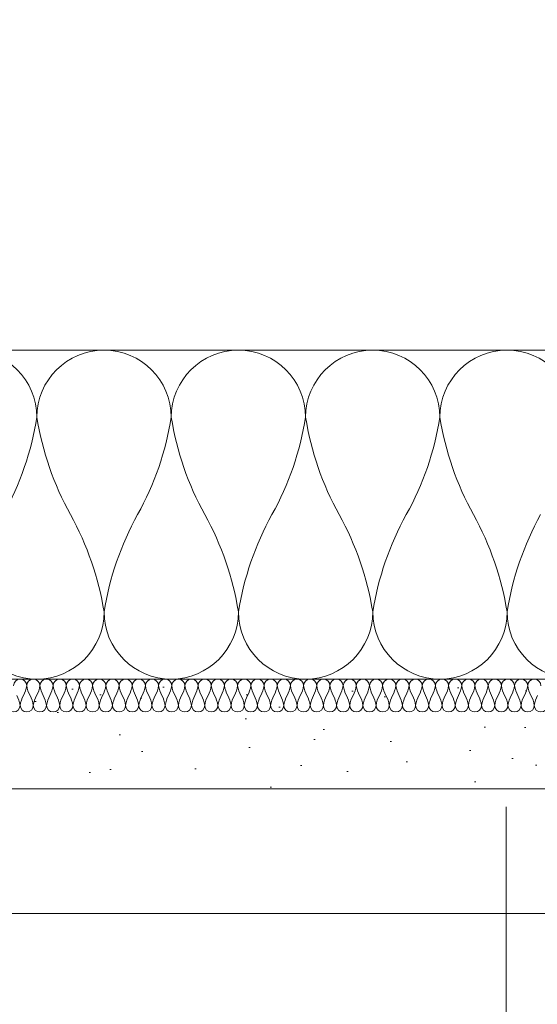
# Model space of a CAD drawing. Header units: millimetres. Extents: x 3652085 to 3778338, y -303702 to -273644.
# Tile 172 of 256: x 3692342 to 3692437, y -287442 to -287262. Entities that reach past the tile are written whole.
import ezdxf

# ---------------------------------------------------------------- set-up
doc = ezdxf.new("R2010")
doc.units = ezdxf.units.MM
doc.layers.add('!!!! BALCONY', color=7, linetype='Continuous')
for name, color, linetype, lineweight in [('021 Various', 7, 'Continuous', 5), ('A-Detl-Thin', 150, 'Continuous', 18), ('INSULATION (HAUSEART)', 31, 'Continuous', 15)]:
    doc.layers.add(name, color=color, linetype=linetype, lineweight=lineweight)

msp = doc.modelspace()

# ---------------------------------------------------------------- hatches: boundary and pattern name
at = {"layer": '!!!! BALCONY', "linetype": 'Continuous', "lineweight": 13}
h = msp.add_hatch(dxfattribs=at)
h.set_pattern_fill('NET', color=252, scale=50, angle=360, style=0)
h.set_pattern_definition([(360, (3890868.33, -423156.34), (8e-14, 158.75), []), (90, (3890868.33, -423156.34), (-158.75, 9e-14), [])])
h.paths.add_polyline_path([(3692529.26, -287351.47), (3692529.26, -287353.84), (3692530.84, -287355.42), (3692530.84, -287357), (3692529.66, -287357), (3692528.47, -287361.75), (3692528.47, -287369.65), (3692529.26, -287369.65), (3692528.47, -287380.72), (3692528.47, -287384.67), (3692526.89, -287386.25), (3692527.68, -287386.25), (3692527.68, -287387.83), (3692529.26, -287390.99), (3692529.26, -287392.57), (3692530.05, -287393.36), (3692530.05, -287396.52), (3692529.1, -287397.47), (3692529.52, -287401.27), (3692529.52, -287407.26), (3692529.04, -287407.74), (3692527.46, -287408.53), (3692515.6, -287408.53), (3692514.81, -287407.74), (3692510.86, -287406.95), (3692509.64, -287406.95), (3692491.1, -287406.95), (3692489.52, -287406.16), (3692483.2, -287405.37), (3692478.45, -287405.37), (3692476.87, -287406.95), (3692468.97, -287406.16), (3692467.39, -287406.16), (3692462.43, -287406.16), (3692461.64, -287406.95), (3692452.15, -287406.95), (3692450.57, -287408.53), (3692448.2, -287408.53), (3692448.2, -287409.32), (3692445.04, -287408.53), (3692444.25, -287408.53), (3692443.46, -287407.74), (3692443.46, -287406.16), (3692433.54, -287406.16), (3692431.41, -287405.37), (3692429.04, -287406.16), (3692428.66, -287406.16), (3692428.66, -287406.16), (3692423.92, -287406.16), (3692423.13, -287406.95), (3692417.59, -287406.95), (3692416.01, -287408.53), (3692413.64, -287408.53), (3692413.83, -287406.91), (3692410.06, -287407.26), (3692408.11, -287408.53), (3692407.32, -287408.53), (3692404.95, -287406.16), (3692378.86, -287406.16), (3692378.86, -287406.95), (3692369.38, -287406.16), (3692364.64, -287406.16), (3692363.85, -287405.37), (3692357.52, -287404.58), (3692351.99, -287404.58), (3692351.2, -287405.37), (3692347.25, -287405.37), (3692346.46, -287406.16), (3692343.3, -287406.16), (3692342.51, -287406.95), (3692340.14, -287406.95), (3692340.14, -287406.16), (3692337.76, -287408.53), (3692336.18, -287408.53), (3692334.22, -287407.6), (3692330.79, -287408.29), (3692328.28, -287408.53), (3692326.7, -287408.53), (3692325.12, -287406.95), (3692323.25, -287406.95), (3692309.56, -287406.95), (3692308.34, -287406.95), (3692308.34, -287407.74), (3692304.38, -287407.74), (3692303.59, -287408.53), (3692291.74, -287408.53), (3692290.16, -287407.74), (3692289.37, -287406.95), (3692288.58, -287406.95), (3692283.66, -287406.95), (3692282.08, -287406.16), (3692275.76, -287405.37), (3692271.02, -287405.37), (3692269.44, -287406.95), (3692261.53, -287406.16), (3692259.95, -287406.16), (3692254.99, -287406.16), (3692254.2, -287406.95), (3692244.72, -287406.95), (3692243.14, -287408.53), (3692240.77, -287408.53), (3692240.77, -287409.32), (3692237.6, -287408.53), (3692236.81, -287408.53), (3692236.02, -287407.74), (3692236.02, -287406.16), (3692226.11, -287406.16), (3692223.98, -287405.37), (3692221.61, -287406.16), (3692221.22, -287406.16), (3692221.22, -287406.16), (3692216.48, -287406.16), (3692215.69, -287406.95), (3692212.63, -287406.95), (3692212.63, -287688.01), (3692965.81, -287688.01), (3692992.63, -287776.38), (3693016.2, -287599.65), (3693039.55, -287688.01), (3693796.2, -287688.01), (3693796.2, -287406.95), (3693793.25, -287406.95), (3693787.72, -287406.16), (3693787.33, -287406.16), (3693784.96, -287405.37), (3693782.83, -287406.16), (3693773.71, -287406.16), (3693772.92, -287406.95), (3693772.92, -287408.53), (3693771.34, -287408.53), (3693770.54, -287409.32), (3693766.59, -287409.32), (3693765.01, -287407.74), (3693764.22, -287407.74), (3693754.74, -287406.95), (3693753.95, -287406.16), (3693748.99, -287406.16), (3693748.99, -287406.16), (3693747.41, -287406.16), (3693746.62, -287406.95), (3693738.71, -287406.95), (3693737.13, -287405.37), (3693733.18, -287405.37), (3693732.39, -287406.16), (3693726.86, -287406.16), (3693725.28, -287406.95), (3693719.57, -287406.95), (3693717.99, -287408.53), (3693705.35, -287408.53), (3693700.6, -287407.74), (3693700.6, -287406.95), (3693699.38, -287406.95), (3693684.61, -287406.95), (3693683.03, -287408.53), (3693680.66, -287408.53), (3693678.15, -287408.29), (3693674.72, -287407.6), (3693671.69, -287409.04), (3693670.39, -287407.74), (3693667.22, -287407.74), (3693665.64, -287406.16), (3693662.48, -287406.16), (3693657.74, -287405.37), (3693656.95, -287404.58), (3693651.42, -287404.58), (3693650.63, -287405.37), (3693645.09, -287405.37), (3693644.3, -287406.16), (3693639.56, -287406.16), (3693638.77, -287406.95), (3693630.08, -287406.95), (3693604.78, -287406.16), (3693604.78, -287406.95), (3693603.2, -287406.95), (3693602.41, -287407.74), (3693602.41, -287408.53), (3693600.83, -287408.53), (3693598.88, -287407.26), (3693595.11, -287406.91), (3693595.3, -287408.53), (3693592.14, -287408.53), (3693590.56, -287406.95), (3693585.81, -287406.95), (3693580.28, -287406.16), (3693579.9, -287406.16), (3693577.53, -287405.37), (3693575.4, -287406.16), (3693566.27, -287406.16), (3693565.48, -287406.95), (3693565.48, -287408.53), (3693563.9, -287408.53), (3693563.11, -287409.32), (3693559.16, -287409.32), (3693557.58, -287407.74), (3693556.79, -287407.74), (3693547.3, -287406.95), (3693546.51, -287406.16), (3693541.55, -287406.16), (3693541.55, -287406.16), (3693539.97, -287406.16), (3693539.18, -287406.95), (3693531.28, -287406.95), (3693529.7, -287405.37), (3693525.74, -287405.37), (3693524.95, -287406.16), (3693519.42, -287406.16), (3693517.84, -287406.95), (3693498.08, -287406.95), (3693498.08, -287407.74), (3693494.13, -287407.74), (3693493.34, -287408.53), (3693480.69, -287408.53), (3693479.42, -287407.26), (3693479.42, -287402.21), (3693479.42, -287401.27), (3693479.68, -287398.9), (3693479.68, -287397.32), (3693478.89, -287396.52), (3693478.89, -287393.36), (3693479.68, -287390.99), (3693480.47, -287389.41), (3693481.26, -287387.83), (3693481.26, -287385.46), (3693480.47, -287384.67), (3693480.47, -287380.72), (3693479.68, -287379.93), (3693479.68, -287369.65), (3693480.47, -287361.75), (3693479.68, -287360.96), (3693479.68, -287358.59), (3693478.1, -287357), (3693478.1, -287355.42), (3693479.68, -287353.84), (3693479.68, -287351.47), (3693480.47, -287343.57), (3693479.68, -287342.78), (3693478.1, -287342.78), (3693478.1, -287341.2), (3693477.31, -287340.41), (3693477.31, -287336.45), (3693478.89, -287334.87), (3693478.89, -287334.08), (3693479.68, -287324.6), (3693480.47, -287323.81), (3693480.47, -287320.65), (3693481.26, -287315.9), (3693480.47, -287315.11), (3693480.47, -287312.74), (3693479.68, -287311.95), (3693479.68, -287301.68), (3693480.47, -287295.35), (3693481.26, -287292.98), (3693480.47, -287290.86), (3693480.47, -287281.73), (3693479.68, -287280.94), (3693478.1, -287280.94), (3693478.1, -287279.36), (3693477.31, -287278.57), (3693477.31, -287274.61), (3693478.89, -287273.03), (3693478.89, -287272.24), (3693479.72, -287262.22), (3693479.84, -287258.7), (3693425.43, -287257.77), (3693425.43, -287253.48), (3693420.93, -287253.48, 1.953011), (3693419.91, -287255.15, -0.693666), (3693418.93, -287257.78), (3693361.93, -287257.78), (3692647.02, -287257.78), (3692590.01, -287257.78, -0.414214), (3692588.51, -287256.28), (3692588.51, -287253.43), (3692583.13, -287254, -0.344151), (3692583.51, -287254.48), (3692583.51, -287257.78), (3692530.76, -287257.78), (3692530.76, -287261.72), (3692528.22, -287261.72), (3692528.72, -287262.22), (3692529.52, -287271.72), (3692530.05, -287273.03), (3692530.84, -287273.82), (3692530.84, -287276.19), (3692531.63, -287276.19), (3692530.84, -287279.36), (3692530.84, -287279.75), (3692530.84, -287280.15), (3692530.05, -287280.94), (3692528.47, -287280.94), (3692528.47, -287290.86), (3692527.68, -287292.98), (3692528.47, -287295.35), (3692528.47, -287300.89), (3692529.26, -287301.68), (3692529.26, -287311.95), (3692528.47, -287312.74), (3692527.68, -287315.9), (3692527.68, -287319.86), (3692528.47, -287320.65), (3692528.47, -287323.81), (3692529.26, -287324.6), (3692529.26, -287334.08), (3692530.84, -287335.66), (3692530.84, -287338.04), (3692531.63, -287338.04), (3692530.84, -287341.2), (3692530.84, -287341.99), (3692530.05, -287342.78), (3692528.47, -287342.78), (3692528.47, -287350.68)])
h.paths.add_polyline_path([(3692583.13, -287254), (3692582.79, -287254.03, -0.176878)], flags=0)
at = {"layer": '021 Various'}
h = msp.add_hatch(dxfattribs=at)
h.set_pattern_fill('SITEWORK_SAND', color=256, scale=10, angle=-90, style=0, pattern_type=2)
h.set_pattern_definition([(307.5, (4412451.134, -176266.093), (19.2682377, 0.62993358), [0, -15.2, 0, -17, 0, -16.25]), (277.5, (4412451.134, -176266.093), (28.22146065, -17.6977671), [0, -8.2, 0, -13.7, 0, -5.25]), (237.5, (4412451.134, -176253.793), (0.05659053, -31.1414186), [0, -5, 0, -18, 0, -23.5]), (227.5, (4412451.134, -176253.793), (8.7767556, -30.061266), [0, -2.5, 0, -11.8, 0, -13.5])])
h.paths.add_polyline_path([(3692524.52, -287262.22), (3692524.52, -287402.21), (3692212.73, -287402.21), (3692212.73, -287382.21), (3692504.52, -287382.21), (3692504.52, -287331.34), (3692504.52, -287324.65), (3692504.64, -287324.7), (3692504.76, -287324.74), (3692504.9, -287324.78), (3692505.08, -287324.82), (3692505.23, -287324.84), (3692505.35, -287324.85), (3692505.47, -287324.85), (3692505.6, -287324.85), (3692505.73, -287324.84), (3692505.86, -287324.82), (3692505.99, -287324.79), (3692506.13, -287324.75), (3692506.27, -287324.69), (3692506.4, -287324.62), (3692506.54, -287324.53), (3692506.67, -287324.43), (3692506.8, -287324.3), (3692506.91, -287324.17), (3692506.99, -287324.02), (3692507.06, -287323.88), (3692507.12, -287323.74), (3692507.15, -287323.6), (3692507.18, -287323.46), (3692507.2, -287323.32), (3692507.2, -287323.16), (3692507.2, -287323.16), (3692507.2, -287323.06), (3692507.19, -287322.93), (3692507.17, -287322.81), (3692507.15, -287322.68), (3692507.11, -287322.56), (3692507.07, -287322.43), (3692507.02, -287322.31), (3692506.97, -287322.2), (3692506.9, -287322.09), (3692506.82, -287321.97), (3692506.72, -287321.84), (3692506.62, -287321.72), (3692506.53, -287321.62), (3692506.43, -287321.53), (3692506.34, -287321.46), (3692506.27, -287321.39), (3692506.19, -287321.32), (3692506.17, -287321.31), (3692506.15, -287321.29), (3692506.13, -287321.27), (3692506.11, -287321.26), (3692506.09, -287321.24), (3692506.08, -287321.23), (3692506.06, -287321.21), (3692506.05, -287321.2), (3692506.04, -287321.19), (3692506.03, -287321.18), (3692506.02, -287321.17), (3692506.01, -287321.16), (3692506, -287321.15), (3692505.99, -287321.14), (3692505.98, -287321.13), (3692505.97, -287321.11), (3692505.96, -287321.1), (3692505.95, -287321.09), (3692505.94, -287321.08), (3692505.93, -287321.07), (3692505.92, -287321.05), (3692505.92, -287321.04), (3692505.91, -287321.03), (3692505.9, -287321.02), (3692505.89, -287321), (3692505.88, -287320.99), (3692505.87, -287320.97), (3692505.87, -287320.96), (3692505.86, -287320.95), (3692505.85, -287320.93), (3692505.84, -287320.92), (3692505.83, -287320.9), (3692505.83, -287320.89), (3692505.82, -287320.87), (3692505.81, -287320.85), (3692505.8, -287320.84), (3692505.8, -287320.82), (3692505.79, -287320.8), (3692505.78, -287320.78), (3692505.78, -287320.77), (3692505.77, -287320.75), (3692505.76, -287320.73), (3692505.76, -287320.71), (3692505.75, -287320.69), (3692505.74, -287320.67), (3692505.74, -287320.65), (3692505.73, -287320.63), (3692505.72, -287320.61), (3692505.72, -287320.59), (3692505.71, -287320.57), (3692505.71, -287320.55), (3692505.7, -287320.53), (3692505.69, -287320.5), (3692505.69, -287320.48), (3692505.68, -287320.46), (3692505.68, -287320.44), (3692505.67, -287320.41), (3692505.67, -287320.39), (3692505.66, -287320.36), (3692505.66, -287320.34), (3692505.65, -287320.32), (3692505.65, -287320.29), (3692505.64, -287320.27), (3692505.64, -287320.24), (3692505.64, -287320.21), (3692505.63, -287320.19), (3692505.63, -287320.16), (3692505.62, -287320.14), (3692505.62, -287320.11), (3692505.62, -287320.08), (3692505.61, -287320.05), (3692505.61, -287320.03), (3692505.6, -287320), (3692505.6, -287319.97), (3692505.6, -287319.94), (3692505.59, -287319.91), (3692505.59, -287319.88), (3692505.59, -287319.86), (3692505.59, -287319.83), (3692505.58, -287319.8), (3692505.58, -287319.77), (3692505.58, -287319.74), (3692505.58, -287319.71), (3692505.57, -287319.68), (3692505.57, -287319.65), (3692505.57, -287319.62), (3692505.57, -287319.58), (3692505.56, -287319.55), (3692505.56, -287319.52), (3692505.56, -287319.49), (3692505.56, -287319.46), (3692505.56, -287319.43), (3692505.55, -287319.4), (3692505.55, -287319.36), (3692505.55, -287319.33), (3692505.55, -287319.3), (3692505.55, -287319.27), (3692505.54, -287319.23), (3692505.54, -287319.2), (3692505.54, -287319.17), (3692505.54, -287319.13), (3692505.54, -287319.07), (3692505.53, -287319.03), (3692505.52, -287319.02), (3692505.52, -287299.46), (3692506.02, -287299.46), (3692506.02, -287289.14), (3692507.78, -287289.14, 0.268526), (3692507.78, -287280.67), (3692506.02, -287280.67), (3692506.02, -287262.22), (3692514.52, -287262.22)])

# ---------------------------------------------------------------- linework, layer by layer
at = {"layer": '021 Various', "elevation": -180000}
msp.add_lwpolyline([(3692504.52, -287382.21), (3692504.52, -287262.22), (3692524.52, -287262.22), (3692524.52, -287402.21), (3692212.73, -287402.21), (3692212.73, -287382.21), (3692504.52, -287382.21)], close=True, dxfattribs=at)
at = {"layer": 'A-Detl-Thin', "color": 0, "lineweight": 0, "elevation": -180000}
for points in [[(3692341.14, -287383.42, -1), (3692343.54, -287383.42, -0.084471), (3692342.94, -287385.21, 0.084471), (3692342.34, -287387.01, 1), (3692344.74, -287387.01, 0.084471), (3692344.14, -287385.21, -0.084471), (3692343.54, -287383.42, -1), (3692345.94, -287383.42, -0.084471), (3692345.34, -287385.21, 0.084471), (3692344.74, -287387.01, 1), (3692347.14, -287387.01, 0.084471), (3692346.54, -287385.21, -0.084471), (3692345.94, -287383.42, -1), (3692348.35, -287383.42, -0.084471), (3692347.75, -287385.21, 0.084471), (3692347.14, -287387.01, 1), (3692349.55, -287387.01, 0.084471), (3692348.95, -287385.21, -0.084471), (3692348.35, -287383.42, -1), (3692350.75, -287383.42, -0.084471), (3692350.15, -287385.21, 0.084471), (3692349.55, -287387.01, 1), (3692351.95, -287387.01, 0.084471), (3692351.35, -287385.21, -0.084471), (3692350.75, -287383.42, -1), (3692353.15, -287383.42, -0.084471), (3692352.55, -287385.21, 0.084471), (3692351.95, -287387.01, 1), (3692354.35, -287387.01, 0.084471), (3692353.75, -287385.21, -0.084471), (3692353.15, -287383.42, -1), (3692355.55, -287383.42, -0.084471), (3692354.95, -287385.21, 0.084471), (3692354.35, -287387.01, 1), (3692356.76, -287387.01, 0.084471), (3692356.15, -287385.21, -0.084471), (3692355.55, -287383.42, -1), (3692357.96, -287383.42, -0.084471), (3692357.36, -287385.21, 0.084471), (3692356.76, -287387.01, 1), (3692359.16, -287387.01, 0.084471), (3692358.56, -287385.21, -0.084471), (3692357.96, -287383.42, -1), (3692360.36, -287383.42, -0.084471), (3692359.76, -287385.21, 0.084471), (3692359.16, -287387.01, 1), (3692361.56, -287387.01, 0.084471), (3692360.96, -287385.21, -0.084471), (3692360.36, -287383.42, -1), (3692362.76, -287383.42, -0.084471), (3692362.16, -287385.21, 0.084471), (3692361.56, -287387.01, 1), (3692363.96, -287387.01, 0.084471), (3692363.36, -287385.21, -0.084471), (3692362.76, -287383.42, -1), (3692365.17, -287383.42, -0.084471), (3692364.56, -287385.21, 0.084471), (3692363.96, -287387.01, 1), (3692366.37, -287387.01, 0.084471), (3692365.77, -287385.21, -0.084471), (3692365.17, -287383.42, -1), (3692367.57, -287383.42, -0.084471), (3692366.97, -287385.21, 0.084471), (3692366.37, -287387.01, 1), (3692368.77, -287387.01, 0.084471), (3692368.17, -287385.21, -0.084471), (3692367.57, -287383.42, -1), (3692369.97, -287383.42, -0.084471), (3692369.37, -287385.21, 0.084471), (3692368.77, -287387.01, 1), (3692371.17, -287387.01, 0.084471), (3692370.57, -287385.21, -0.084471), (3692369.97, -287383.42, -1), (3692372.37, -287383.42, -0.084471), (3692371.77, -287385.21, 0.084471), (3692371.17, -287387.01, 1), (3692373.57, -287387.01, 0.084471), (3692372.97, -287385.21, -0.084471), (3692372.37, -287383.42, -1), (3692374.78, -287383.42, -0.084471), (3692374.18, -287385.21, 0.084471), (3692373.57, -287387.01, 1), (3692375.98, -287387.01, 0.084471), (3692375.38, -287385.21, -0.084471), (3692374.78, -287383.42, -1), (3692377.18, -287383.42, -0.084471), (3692376.58, -287385.21, 0.084471), (3692375.98, -287387.01, 1), (3692378.38, -287387.01, 0.084471), (3692377.78, -287385.21, -0.084471), (3692377.18, -287383.42, -1), (3692379.58, -287383.42, -0.084471), (3692378.98, -287385.21, 0.084471), (3692378.38, -287387.01, 1), (3692380.78, -287387.01, 0.084471), (3692380.18, -287385.21, -0.084471), (3692379.58, -287383.42, -1), (3692381.98, -287383.42, -0.084471), (3692381.38, -287385.21, 0.084471), (3692380.78, -287387.01, 1), (3692383.19, -287387.01, 0.084471), (3692382.58, -287385.21, -0.084471), (3692381.98, -287383.42, -1), (3692384.39, -287383.42, -0.084471), (3692383.79, -287385.21, 0.084471), (3692383.19, -287387.01, 1), (3692385.59, -287387.01, 0.084471), (3692384.99, -287385.21, -0.084471), (3692384.39, -287383.42, -1), (3692386.79, -287383.42, -0.084471), (3692386.19, -287385.21, 0.084471), (3692385.59, -287387.01, 1), (3692387.99, -287387.01, 0.084471), (3692387.39, -287385.21, -0.084471), (3692386.79, -287383.42, -1), (3692389.19, -287383.42, -0.084471), (3692388.59, -287385.21, 0.084471), (3692387.99, -287387.01, 1), (3692390.39, -287387.01, 0.084471), (3692389.79, -287385.21, -0.084471), (3692389.19, -287383.42, -1), (3692391.6, -287383.42, -0.084471), (3692390.99, -287385.21, 0.084471), (3692390.39, -287387.01, 1), (3692392.8, -287387.01, 0.084471), (3692392.2, -287385.21, -0.084471), (3692391.6, -287383.42, -1), (3692394, -287383.42, -0.084471), (3692393.4, -287385.21, 0.084471), (3692392.8, -287387.01, 1), (3692395.2, -287387.01, 0.084471), (3692394.6, -287385.21, -0.084471), (3692394, -287383.42, -1), (3692396.4, -287383.42, -0.084471), (3692395.8, -287385.21, 0.084471), (3692395.2, -287387.01, 1), (3692397.6, -287387.01, 0.084471), (3692397, -287385.21, -0.084471), (3692396.4, -287383.42, -1), (3692398.8, -287383.42, -0.084471), (3692398.2, -287385.21, 0.084471), (3692397.6, -287387.01, 1), (3692400, -287387.01, 0.084471), (3692399.4, -287385.21, -0.084471), (3692398.8, -287383.42, -1), (3692401.21, -287383.42, -0.084471), (3692400.61, -287385.21, 0.084471), (3692400, -287387.01, 1), (3692402.41, -287387.01, 0.084471), (3692401.81, -287385.21, -0.084471), (3692401.21, -287383.42, -1), (3692403.61, -287383.42, -0.084471), (3692403.01, -287385.21, 0.084471), (3692402.41, -287387.01, 1), (3692404.81, -287387.01, 0.084471), (3692404.21, -287385.21, -0.084471), (3692403.61, -287383.42, -1), (3692406.01, -287383.42, -0.084471), (3692405.41, -287385.21, 0.084471), (3692404.81, -287387.01, 1), (3692407.21, -287387.01, 0.084471), (3692406.61, -287385.21, -0.084471), (3692406.01, -287383.42, -1), (3692408.41, -287383.42, -0.084471), (3692407.81, -287385.21, 0.084471), (3692407.21, -287387.01, 1), (3692409.62, -287387.01, 0.084471), (3692409.01, -287385.21, -0.084471), (3692408.41, -287383.42, -1), (3692410.82, -287383.42, -0.084471), (3692410.22, -287385.21, 0.084471), (3692409.62, -287387.01, 1), (3692412.02, -287387.01, 0.084471), (3692411.42, -287385.21, -0.084471), (3692410.82, -287383.42, -1), (3692413.22, -287383.42, -0.084471), (3692412.62, -287385.21, 0.084471), (3692412.02, -287387.01, 1), (3692414.42, -287387.01, 0.084471), (3692413.82, -287385.21, -0.084471), (3692413.22, -287383.42, -1), (3692415.62, -287383.42, -0.084471), (3692415.02, -287385.21, 0.084471), (3692414.42, -287387.01, 1), (3692416.82, -287387.01, 0.084471), (3692416.22, -287385.21, -0.084471), (3692415.62, -287383.42, -1), (3692418.03, -287383.42, -0.084471), (3692417.42, -287385.21, 0.084471), (3692416.82, -287387.01, 1), (3692419.23, -287387.01, 0.084471), (3692418.63, -287385.21, -0.084471), (3692418.03, -287383.42, -1), (3692420.43, -287383.42, -0.084471), (3692419.83, -287385.21, 0.084471), (3692419.23, -287387.01, 1), (3692421.63, -287387.01, 0.084471), (3692421.03, -287385.21, -0.084471), (3692420.43, -287383.42, -1), (3692422.83, -287383.42, -0.084471), (3692422.23, -287385.21, 0.084471), (3692421.63, -287387.01, 1), (3692424.03, -287387.01, 0.084471), (3692423.43, -287385.21, -0.084471), (3692422.83, -287383.42, -1), (3692425.23, -287383.42, -0.084471), (3692424.63, -287385.21, 0.084471), (3692424.03, -287387.01, 1), (3692426.43, -287387.01, 0.084471), (3692425.83, -287385.21, -0.084471), (3692425.23, -287383.42, -1), (3692427.64, -287383.42, -0.084471), (3692427.04, -287385.21, 0.084471), (3692426.43, -287387.01, 1), (3692428.84, -287387.01, 0.084471), (3692428.24, -287385.21, -0.084471), (3692427.64, -287383.42, -1), (3692430.04, -287383.42, -0.084471), (3692429.44, -287385.21, 0.084471), (3692428.84, -287387.01, 1), (3692431.24, -287387.01, 0.084471), (3692430.64, -287385.21, -0.084471), (3692430.04, -287383.42, -1), (3692432.44, -287383.42, -0.084471), (3692431.84, -287385.21, 0.084471), (3692431.24, -287387.01, 1), (3692433.64, -287387.01, 0.084471), (3692433.04, -287385.21, -0.084471), (3692432.44, -287383.42, -1), (3692434.84, -287383.42, -0.084471), (3692434.24, -287385.21, 0.084471), (3692433.64, -287387.01, 1), (3692436.05, -287387.01, 0.084471), (3692435.44, -287385.21, -0.084471), (3692434.84, -287383.42, -1), (3692437.25, -287383.42, -0.084471)], [(3692339.94, -287387.01, 1), (3692342.34, -287387.01, 0.084471), (3692341.74, -287385.21, -0.084471)], [(3692436.65, -287385.21, 0.084471), (3692436.05, -287387.01, 1), (3692438.45, -287387.01, 0.084471)]]:
    msp.add_lwpolyline(points, format="xyb", dxfattribs=at)
at = {"layer": 'INSULATION (HAUSEART)', "lineweight": 0, "elevation": -180000}
msp.add_lwpolyline([(3692212.73, -287322.22), (3692504.52, -287322.22), (3692504.52, -287382.21), (3692212.73, -287382.21)], dxfattribs=at)
for points in [[(3692339.27, -287352.22, 0.086883), (3692345.39, -287334.46, 1), (3692320.91, -287334.46, 0.086883)], [(3692443.32, -287334.46, 1), (3692418.84, -287334.46, 0.086883), (3692424.96, -287352.22, -0.086883), (3692431.08, -287369.97, -1), (3692406.6, -287369.97, -0.086883), (3692412.72, -287352.22, 0.086883), (3692418.84, -287334.46, 1), (3692394.36, -287334.46, 0.086883), (3692400.48, -287352.22, -0.086883), (3692406.6, -287369.97, -1), (3692382.12, -287369.97, -0.086883), (3692388.24, -287352.22, 0.086883), (3692394.36, -287334.46, 1), (3692369.88, -287334.46, 0.086883), (3692376, -287352.22, -0.086883), (3692382.12, -287369.97, -1), (3692357.63, -287369.97, -0.086883), (3692363.75, -287352.22, 0.086883), (3692369.88, -287334.46, 1), (3692345.39, -287334.46, 0.086883), (3692351.51, -287352.22, -0.086883), (3692357.63, -287369.97, -1), (3692333.15, -287369.97, -0.086883)], [(3692455.56, -287369.97, -1), (3692431.08, -287369.97, -0.086883), (3692437.2, -287352.22, 0.086883)]]:
    msp.add_lwpolyline(points, format="xyb", dxfattribs=at)

doc.saveas('drawing.dxf')
